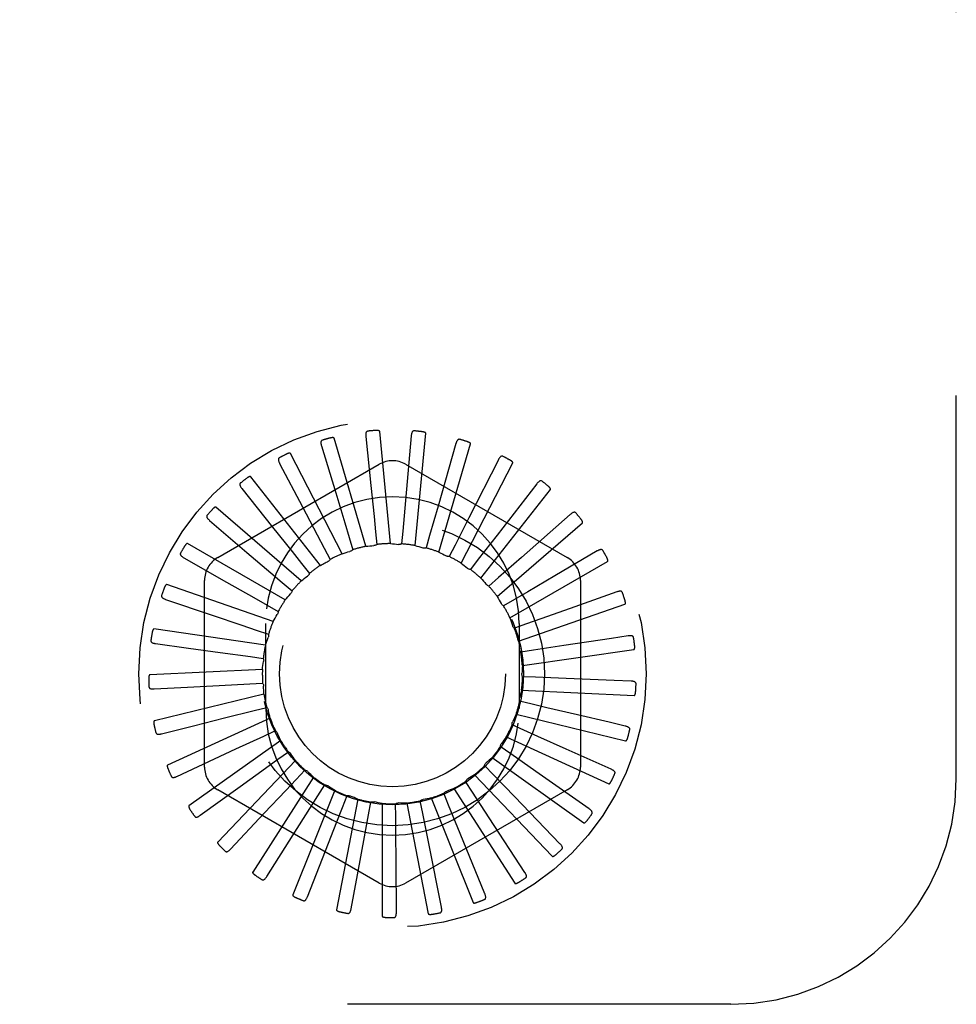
# Model space of a CAD drawing. Header units: inches. Extents: x 0 to 77.3, y 0 to 50.
# Tile 10 of 49: x 9 to 10, y 29 to 30. Entities that reach past the tile are written whole.
import ezdxf

# ---------------------------------------------------------------- set-up
doc = ezdxf.new("R2010")
doc.units = ezdxf.units.IN
doc.header["$LTSCALE"] = 4.25
doc.header["$MEASUREMENT"] = 0
doc.linetypes.add('HIDDEN', pattern=[0.2, 0.1, -0.1])
doc.layers.add('DEFAULT_2', color=8, linetype='HIDDEN')

msp = doc.modelspace()

# ---------------------------------------------------------------- linework, layer by layer
at = {"layer": 'DEFAULT_2', "color": 8, "linetype": 'HIDDEN'}
for p, q in [((10.019062, 29.205092), (10.019062, 30.955092)), ((9.364517, 29.462785), (9.329309, 29.582692)), ((9.364594, 29.584539), (9.370171, 29.530228)), ((9.391772, 29.465825), (9.379893, 29.590228)), ((9.41489, 29.585364), (9.408543, 29.513546)), ((9.419109, 29.463652), (9.430988, 29.588055)), ((9.315364, 29.57421), (9.331118, 29.521936)), ((9.464433, 29.576656), (9.444609, 29.507337)), ((9.445542, 29.456345), (9.480749, 29.576251)), ((9.33833, 29.454642), (9.281066, 29.565719)), ((9.511432, 29.558728), (9.478848, 29.494414)), ((9.200312, 29.450293), (9.379479, 29.553735)), ((9.268978, 29.554751), (9.29434, 29.506404)), ((9.408645, 29.553735), (9.587812, 29.450293)), ((9.470113, 29.444167), (9.527377, 29.555244)), ((9.314157, 29.44169), (9.236906, 29.539922)), ((9.227113, 29.526866), (9.261166, 29.484191)), ((9.491937, 29.427559), (9.569187, 29.525791)), ((9.554189, 29.532231), (9.510023, 29.475245)), ((9.292872, 29.424398), (9.198427, 29.506235)), ((9.408543, 29.513546), (9.405535, 29.479685)), ((9.444609, 29.507337), (9.435247, 29.474656)), ((9.478848, 29.494414), (9.46347, 29.464096)), ((9.591159, 29.49812), (9.537006, 29.450523)), ((9.191281, 29.491561), (9.232796, 29.456102)), ((9.510222, 29.407121), (9.604667, 29.488959)), ((9.345956, 29.472624), (9.350049, 29.458965)), ((9.375409, 29.478999), (9.376842, 29.464812)), ((9.405535, 29.479685), (9.404258, 29.465483)), ((9.435247, 29.474656), (9.431305, 29.460953)), ((9.510023, 29.475245), (9.489185, 29.448385)), ((9.275245, 29.40339), (9.167019, 29.465874)), ((9.318243, 29.460791), (9.324846, 29.448153)), ((9.46347, 29.464096), (9.457006, 29.451386)), ((9.162779, 29.450112), (9.210254, 29.423151)), ((9.537006, 29.450523), (9.511462, 29.428092)), ((9.621006, 29.457629), (9.573919, 29.429995)), ((9.293269, 29.443926), (9.302145, 29.432766)), ((9.322327, 29.445841), (9.322086, 29.445722)), ((9.489185, 29.448385), (9.480432, 29.437128)), ((9.52431, 29.383592), (9.632536, 29.446077)), ((9.511462, 29.428092), (9.500737, 29.418695)), ((9.261912, 29.379425), (9.143816, 29.420298)), ((9.185729, 29.21815), (9.185729, 29.425034)), ((9.271939, 29.42264), (9.282766, 29.413362)), ((9.602396, 29.425034), (9.602396, 29.21815)), ((9.642649, 29.412221), (9.591184, 29.393998)), ((9.142636, 29.404019), (9.194355, 29.38653)), ((9.255022, 29.397702), (9.26741, 29.390641)), ((9.529495, 29.403949), (9.517186, 29.396752)), ((9.533689, 29.357822), (9.651785, 29.398696)), ((9.253562, 29.283092), (9.253562, 29.377092)), ((9.542634, 29.37683), (9.529185, 29.372092)), ((9.534562, 29.377092), (9.534562, 29.283092)), ((9.253355, 29.35337), (9.129658, 29.371155)), ((9.243131, 29.370014), (9.256631, 29.365424)), ((9.655309, 29.363538), (9.636966, 29.360766)), ((9.13158, 29.354947), (9.167993, 29.349978)), ((9.58402, 29.352774), (9.550403, 29.347714)), ((9.636966, 29.360766), (9.58402, 29.352774)), ((9.167993, 29.349978), (9.203014, 29.34519)), ((9.203014, 29.34519), (9.236695, 29.340575)), ((9.236695, 29.340575), (9.25082, 29.338623)), ((9.550403, 29.347714), (9.5363, 29.345607)), ((9.538023, 29.330743), (9.66172, 29.348528)), ((9.249884, 29.326167), (9.125056, 29.320221)), ((9.552521, 29.317654), (9.538275, 29.318255)), ((9.166707, 29.306681), (9.202001, 29.308608)), ((9.202001, 29.308608), (9.235946, 29.31045)), ((9.235946, 29.31045), (9.250185, 29.311206)), ((9.586488, 29.316261), (9.552521, 29.317654)), ((9.63999, 29.314088), (9.586488, 29.316261)), ((9.658526, 29.313339), (9.63999, 29.314088)), ((9.130011, 29.304669), (9.166707, 29.306681)), ((9.251623, 29.298798), (9.130177, 29.269336)), ((9.537153, 29.303333), (9.66198, 29.297387)), ((9.548913, 29.287737), (9.535037, 29.291023)), ((9.207929, 29.272495), (9.240912, 29.280727)), ((9.240912, 29.280727), (9.254751, 29.284165)), ((9.531112, 29.276583), (9.652558, 29.24712)), ((9.634126, 29.267681), (9.599038, 29.275932)), ((9.137986, 29.255003), (9.173637, 29.263923)), ((9.258511, 29.272254), (9.144835, 29.22034)), ((9.173637, 29.263923), (9.207929, 29.272495)), ((9.539707, 29.259043), (9.526704, 29.264895)), ((9.652185, 29.263438), (9.634126, 29.267681)), ((9.220584, 29.238156), (9.251414, 29.252482)), ((9.251414, 29.252482), (9.264352, 29.258477)), ((9.270298, 29.247492), (9.168501, 29.175003)), ((9.520117, 29.251459), (9.633792, 29.199545)), ((9.155215, 29.207744), (9.220584, 29.238156)), ((9.267071, 29.226734), (9.27864, 29.235069)), ((9.525238, 29.23261), (9.513577, 29.240817)), ((9.553059, 29.213074), (9.525238, 29.23261)), ((9.636515, 29.215639), (9.586692, 29.237965)), ((9.286558, 29.225409), (9.20032, 29.134964)), ((9.506027, 29.209393), (9.496131, 29.219659)), ((9.504566, 29.228871), (9.606363, 29.156382)), ((9.287317, 29.204415), (9.297101, 29.214789)), ((9.485022, 29.209633), (9.57126, 29.119189)), ((9.529648, 29.184945), (9.506027, 29.209393)), ((9.612081, 29.171669), (9.553059, 29.213074)), ((9.306704, 29.206801), (9.23914, 29.101671)), ((9.311422, 29.186331), (9.319066, 29.198369)), ((9.48277, 29.190231), (9.474995, 29.202184)), ((9.181078, 29.164599), (9.225324, 29.196583)), ((9.379479, 29.089449), (9.200312, 29.192891)), ((9.330007, 29.192343), (9.28356, 29.076326)), ((9.587812, 29.192891), (9.408645, 29.089449)), ((9.456307, 29.175817), (9.450934, 29.189025)), ((9.462189, 29.194442), (9.529753, 29.089312)), ((9.501337, 29.161754), (9.48277, 29.190231)), ((9.355625, 29.182556), (9.331974, 29.059846)), ((9.338514, 29.173136), (9.343741, 29.186403)), ((9.367613, 29.165306), (9.370235, 29.179322)), ((9.382632, 29.177795), (9.382632, 29.052826)), ((9.397669, 29.163125), (9.39759, 29.177384)), ((9.410053, 29.17823), (9.433703, 29.05552)), ((9.427594, 29.166671), (9.424818, 29.180658)), ((9.436895, 29.183847), (9.483341, 29.06783)), ((9.469149, 29.144341), (9.456307, 29.175817)), ((9.579768, 29.133118), (9.529648, 29.184945)), ((9.214638, 29.127128), (9.252031, 29.166909)), ((9.434247, 29.133334), (9.427594, 29.166671)), ((9.540743, 29.101379), (9.501337, 29.161754)), ((9.496417, 29.077599), (9.469149, 29.144341)), ((9.254683, 29.096686), (9.283872, 29.142824)), ((9.448391, 29.062637), (9.434247, 29.133334)), ((9.299765, 29.074373), (9.319695, 29.125201)), ((9.348256, 29.060995), (9.358206, 29.114676)), ((9.398402, 29.057035), (9.398013, 29.11163)), ((9.769062, 28.955092), (6.019062, 28.955092))]:
    msp.add_line(p, q, dxfattribs=at)
for points in [[(9.379893, 29.590228), (9.379844, 29.590393), (9.37976, 29.590539), (9.379634, 29.590663), (9.379479, 29.590769), (9.379304, 29.590859), (9.379111, 29.590937), (9.378906, 29.591002), (9.378689, 29.591058), (9.37846, 29.591106), (9.378221, 29.591146), (9.377971, 29.59118), (9.377712, 29.591206), (9.377445, 29.591227), (9.377169, 29.591243), (9.376883, 29.591252), (9.376586, 29.591256), (9.376272, 29.591255), (9.375955, 29.591247), (9.375644, 29.591234), (9.375337, 29.591214)], [(9.418118, 29.590789), (9.417655, 29.590785), (9.417231, 29.590699), (9.416846, 29.590526), (9.416503, 29.59028), (9.416207, 29.589976), (9.41595, 29.589616), (9.415729, 29.589203), (9.41554, 29.588746), (9.41538, 29.58825), (9.415244, 29.587721), (9.41513, 29.587166), (9.415034, 29.586586), (9.414954, 29.585986), (9.41489, 29.585364)], [(9.316343, 29.580446), (9.315916, 29.580271), (9.315555, 29.580033), (9.315262, 29.579729), (9.315034, 29.579374), (9.314872, 29.578982), (9.314768, 29.578552), (9.314716, 29.578087), (9.314711, 29.577592), (9.314746, 29.577072), (9.314817, 29.576531), (9.314917, 29.575973), (9.315043, 29.575399), (9.315192, 29.574812), (9.315364, 29.57421)], [(9.329309, 29.582692), (9.32923, 29.582846), (9.329118, 29.582973), (9.328971, 29.583071), (9.328799, 29.583145), (9.328609, 29.583201), (9.328405, 29.58324), (9.328191, 29.583266), (9.327967, 29.583279), (9.327732, 29.583283), (9.327489, 29.583277), (9.327237, 29.583262), (9.326977, 29.583239), (9.32671, 29.583209), (9.326435, 29.583172), (9.326152, 29.583127), (9.325858, 29.583074), (9.325549, 29.583012), (9.325239, 29.582945), (9.324943, 29.582874), (9.324656, 29.5828)], [(9.366735, 29.590477), (9.366283, 29.590385), (9.365884, 29.590221), (9.365539, 29.589978), (9.365247, 29.589672), (9.365014, 29.589317), (9.364831, 29.588915), (9.364692, 29.588468), (9.364593, 29.587983), (9.364529, 29.587466), (9.364496, 29.586921), (9.364489, 29.586354), (9.364505, 29.585766), (9.364539, 29.585162), (9.364594, 29.584539)], [(9.430988, 29.588055), (9.430972, 29.588227), (9.430916, 29.588386), (9.430816, 29.588532), (9.430683, 29.588666), (9.430528, 29.588788), (9.430353, 29.5889), (9.430164, 29.589003), (9.42996, 29.589099), (9.429744, 29.58919), (9.429516, 29.589274), (9.429277, 29.589355), (9.429027, 29.58943), (9.428768, 29.589501), (9.428499, 29.589568), (9.428219, 29.589632), (9.427927, 29.589692), (9.427622, 29.58975), (9.427304, 29.589803), (9.426971, 29.589851), (9.426623, 29.589896)], [(9.468628, 29.581372), (9.468173, 29.581455), (9.467741, 29.581451), (9.46733, 29.581354), (9.466947, 29.581178), (9.466598, 29.580935), (9.466279, 29.58063), (9.465983, 29.580267), (9.465711, 29.579853), (9.46546, 29.579397), (9.465227, 29.578903), (9.465009, 29.57838), (9.464806, 29.577829), (9.464613, 29.577254), (9.464433, 29.576656)], [(9.480749, 29.576251), (9.480766, 29.576424), (9.480741, 29.576591), (9.48067, 29.576753), (9.480565, 29.576909), (9.480436, 29.577058), (9.480285, 29.577201), (9.480119, 29.577339), (9.479938, 29.577471), (9.479743, 29.577601), (9.479535, 29.577727), (9.479315, 29.577851), (9.479084, 29.577973), (9.478843, 29.578092), (9.478591, 29.578209), (9.478328, 29.578324), (9.478053, 29.578439), (9.47776, 29.578554), (9.477462, 29.578665), (9.477175, 29.578766), (9.476893, 29.578858)], [(9.268759, 29.56106), (9.268373, 29.560807), (9.268063, 29.560505), (9.267833, 29.560151), (9.267676, 29.559759), (9.267592, 29.559343), (9.267571, 29.558901), (9.267608, 29.558434), (9.267697, 29.557947), (9.26783, 29.557443), (9.268002, 29.556925), (9.268206, 29.556396), (9.268439, 29.555857), (9.268695, 29.555309), (9.268978, 29.554751)], [(9.281066, 29.565719), (9.280959, 29.565855), (9.280826, 29.565958), (9.280662, 29.566027), (9.280479, 29.566067), (9.280282, 29.566086), (9.280074, 29.566086), (9.279859, 29.566071), (9.279636, 29.566042), (9.279406, 29.566001), (9.279168, 29.565949), (9.278923, 29.565887), (9.278672, 29.565815), (9.278416, 29.565735), (9.278153, 29.565646), (9.277883, 29.565548), (9.277605, 29.565441), (9.277318, 29.565324), (9.277021, 29.565197), (9.276714, 29.565058), (9.276397, 29.564907)], [(9.516444, 29.562566), (9.516013, 29.562734), (9.515589, 29.562811), (9.515167, 29.562793), (9.514756, 29.562694), (9.514369, 29.562521), (9.513997, 29.562282), (9.513638, 29.561981), (9.513293, 29.561627), (9.51296, 29.561226), (9.512637, 29.560785), (9.512325, 29.560313), (9.51202, 29.55981), (9.511722, 29.559282), (9.511432, 29.558728)], [(9.527377, 29.555244), (9.527426, 29.55541), (9.527433, 29.555578), (9.527394, 29.555751), (9.527321, 29.555924), (9.527222, 29.556095), (9.527101, 29.556264), (9.526964, 29.556431), (9.526811, 29.556595), (9.526644, 29.556759), (9.526464, 29.556923), (9.526271, 29.557086), (9.526068, 29.557249), (9.525854, 29.557411), (9.525629, 29.557574), (9.525393, 29.557737), (9.525144, 29.557902), (9.524882, 29.558068), (9.524606, 29.558236), (9.524315, 29.558405), (9.524007, 29.558576)], [(9.236906, 29.539922), (9.236776, 29.540036), (9.236625, 29.540112), (9.236452, 29.540148), (9.236264, 29.540154), (9.236067, 29.540135), (9.235863, 29.540095), (9.235655, 29.54004), (9.235442, 29.539969), (9.235223, 29.539885), (9.234999, 29.539789), (9.234771, 29.539682), (9.234538, 29.539564), (9.234302, 29.539437), (9.23406, 29.5393), (9.233814, 29.539153), (9.233561, 29.538995), (9.233297, 29.538823), (9.233034, 29.538645), (9.232785, 29.538469), (9.232546, 29.538293)], [(9.225704, 29.533019), (9.225372, 29.532697), (9.225126, 29.532342), (9.224966, 29.531951), (9.224887, 29.531537), (9.224883, 29.531112), (9.224946, 29.530675), (9.22507, 29.530224), (9.225249, 29.529762), (9.225475, 29.529293), (9.225742, 29.528816), (9.226042, 29.528336), (9.226373, 29.52785), (9.226729, 29.52736), (9.227113, 29.526866)], [(9.370171, 29.530228), (9.3737, 29.495741), (9.375409, 29.478999)], [(9.559837, 29.53505), (9.559446, 29.535297), (9.559043, 29.535453), (9.558626, 29.535515), (9.558204, 29.535495), (9.557791, 29.535399), (9.55738, 29.535234), (9.556971, 29.535007), (9.556565, 29.534724), (9.556162, 29.534394), (9.555762, 29.534022), (9.555366, 29.533617), (9.554972, 29.533181), (9.554579, 29.53272), (9.554189, 29.532231)], [(9.569187, 29.525791), (9.569267, 29.525945), (9.569305, 29.526109), (9.5693, 29.526286), (9.56926, 29.52647), (9.569196, 29.526657), (9.569109, 29.526846), (9.569006, 29.527035), (9.568887, 29.527225), (9.568754, 29.527418), (9.568608, 29.527613), (9.56845, 29.52781), (9.568281, 29.528008), (9.568101, 29.528208), (9.567911, 29.52841), (9.56771, 29.528615), (9.567497, 29.528824), (9.567267, 29.52904), (9.567032, 29.529254), (9.566804, 29.529453), (9.566577, 29.529643)], [(9.331118, 29.521936), (9.34111, 29.48874), (9.345956, 29.472624)], [(9.198427, 29.506235), (9.198277, 29.506322), (9.198115, 29.506368), (9.197938, 29.506371), (9.197753, 29.506341), (9.197563, 29.506285), (9.19737, 29.506207), (9.197176, 29.506113), (9.19698, 29.506003), (9.196781, 29.50588), (9.19658, 29.505743), (9.196376, 29.505595), (9.19617, 29.505435), (9.195961, 29.505265), (9.19575, 29.505085), (9.195536, 29.504894), (9.195318, 29.504691), (9.195094, 29.504476), (9.194866, 29.504247), (9.194633, 29.504003), (9.194394, 29.503745)], [(9.29434, 29.506404), (9.310434, 29.475698), (9.318243, 29.460791)], [(9.188734, 29.497336), (9.18847, 29.496958), (9.188294, 29.496564), (9.188212, 29.49615), (9.188212, 29.495728), (9.188288, 29.49531), (9.188432, 29.494892), (9.18864, 29.494472), (9.188903, 29.494053), (9.189214, 29.493635), (9.189566, 29.493218), (9.189952, 29.492802), (9.190369, 29.492387), (9.190811, 29.491974), (9.191281, 29.491561)], [(9.597238, 29.49982), (9.596901, 29.500136), (9.596535, 29.500365), (9.596137, 29.500506), (9.595719, 29.500565), (9.595295, 29.50055), (9.594861, 29.500465), (9.594416, 29.50032), (9.593964, 29.500119), (9.593506, 29.499871), (9.593043, 29.499582), (9.592577, 29.499259), (9.592107, 29.498905), (9.591635, 29.498526), (9.591159, 29.49812)], [(9.604667, 29.488959), (9.604774, 29.489094), (9.604844, 29.489248), (9.604871, 29.489423), (9.604868, 29.489611), (9.60484, 29.489807), (9.60479, 29.490009), (9.604725, 29.490214), (9.604644, 29.490424), (9.60455, 29.490638), (9.604443, 29.490857), (9.604325, 29.49108), (9.604197, 29.491307), (9.604058, 29.491537), (9.60391, 29.491772), (9.603751, 29.492011), (9.603582, 29.492256), (9.603401, 29.492507), (9.603207, 29.492766), (9.602997, 29.493033), (9.602773, 29.493309)], [(9.261166, 29.484191), (9.282781, 29.457087), (9.293269, 29.443926)], [(9.167019, 29.465874), (9.166855, 29.465931), (9.166687, 29.465946), (9.166513, 29.465915), (9.166336, 29.46585), (9.166161, 29.46576), (9.165986, 29.465647), (9.165813, 29.465518), (9.165642, 29.465373), (9.16547, 29.465214), (9.165298, 29.465041), (9.165126, 29.464857), (9.164953, 29.464661), (9.164781, 29.464455), (9.164608, 29.464238), (9.164434, 29.46401), (9.164258, 29.46377), (9.164079, 29.463516), (9.163898, 29.463248), (9.163715, 29.462964), (9.163528, 29.462663)], [(9.364517, 29.462785), (9.366731, 29.463035), (9.368945, 29.463251), (9.37116, 29.463433), (9.373376, 29.463581)], [(9.376842, 29.464812), (9.376321, 29.464473), (9.375773, 29.464186), (9.375192, 29.46395), (9.374592, 29.463768), (9.373989, 29.463646), (9.373376, 29.463581)], [(9.391772, 29.465825), (9.393993, 29.465651), (9.396208, 29.465444), (9.398418, 29.465204), (9.400621, 29.46493)], [(9.404258, 29.465483), (9.403682, 29.465248), (9.40309, 29.46507), (9.402474, 29.464948), (9.401851, 29.464883), (9.401236, 29.464877), (9.400621, 29.46493)], [(9.419109, 29.463652), (9.421257, 29.463061), (9.423394, 29.462438), (9.425518, 29.461784), (9.427629, 29.461099)], [(9.431305, 29.460953), (9.430696, 29.460831), (9.43008, 29.460769), (9.429453, 29.460765), (9.428829, 29.46082), (9.428223, 29.460931), (9.427629, 29.461098)], [(9.159184, 29.455301), (9.158996, 29.454879), (9.158899, 29.454459), (9.158897, 29.454036), (9.158977, 29.453622), (9.15913, 29.453226), (9.159352, 29.452844), (9.159635, 29.452471), (9.159973, 29.452109), (9.160357, 29.451757), (9.160782, 29.451414), (9.161239, 29.451079), (9.161727, 29.450751), (9.16224, 29.450429), (9.162779, 29.450112)], [(9.232796, 29.456102), (9.259149, 29.433578), (9.271939, 29.42264)], [(9.33833, 29.454642), (9.340456, 29.455306), (9.34259, 29.455937), (9.344731, 29.456535), (9.346878, 29.4571)], [(9.350049, 29.458965), (9.349602, 29.458533), (9.349118, 29.458148), (9.348592, 29.457806), (9.348037, 29.457514), (9.347468, 29.45728), (9.346878, 29.4571)], [(9.445542, 29.456345), (9.447539, 29.455358), (9.449519, 29.454342), (9.451481, 29.453298), (9.453425, 29.452225)], [(9.457006, 29.451386), (9.456385, 29.451382), (9.455769, 29.451437), (9.455152, 29.451553), (9.454549, 29.451724), (9.453975, 29.451948), (9.453425, 29.452225)], [(9.627297, 29.458147), (9.627025, 29.458522), (9.626709, 29.458816), (9.626345, 29.45903), (9.625946, 29.459167), (9.625526, 29.459232), (9.625084, 29.459231), (9.62462, 29.459172), (9.624137, 29.459061), (9.62364, 29.458904), (9.623131, 29.458708), (9.622613, 29.458479), (9.622085, 29.45822), (9.621549, 29.457938), (9.621006, 29.457629)], [(9.632536, 29.446077), (9.632667, 29.44619), (9.632764, 29.446328), (9.632824, 29.446494), (9.632856, 29.44668), (9.632865, 29.446877), (9.632855, 29.447085), (9.63283, 29.447298), (9.63279, 29.44752), (9.632738, 29.447748), (9.632675, 29.447983), (9.632601, 29.448225), (9.632518, 29.448472), (9.632426, 29.448724), (9.632324, 29.448982), (9.632214, 29.449247), (9.632094, 29.44952), (9.631963, 29.449801), (9.631822, 29.450092), (9.631668, 29.450392), (9.631502, 29.450701)], [(9.314157, 29.44169), (9.315461, 29.442396), (9.316773, 29.443088), (9.318091, 29.443766), (9.319416, 29.444432), (9.320747, 29.445083), (9.322086, 29.445722)], [(9.324846, 29.448153), (9.324518, 29.447682), (9.324151, 29.447244), (9.323742, 29.446835), (9.323299, 29.446462), (9.322828, 29.446132), (9.322327, 29.445841)], [(9.470113, 29.444167), (9.471888, 29.44282), (9.47364, 29.441448), (9.475368, 29.440051), (9.477074, 29.43863)], [(9.480432, 29.437128), (9.479821, 29.437242), (9.479227, 29.437413), (9.478643, 29.437643), (9.478084, 29.437925), (9.477563, 29.438253), (9.477074, 29.43863)], [(9.292872, 29.424398), (9.294599, 29.425804), (9.296345, 29.427183), (9.29811, 29.428534), (9.299895, 29.429857)], [(9.302145, 29.432766), (9.301891, 29.4322), (9.301585, 29.431662), (9.301224, 29.431149), (9.300817, 29.430672), (9.300376, 29.430243), (9.299895, 29.429857)], [(9.491937, 29.427559), (9.493424, 29.4259), (9.494884, 29.424222), (9.496318, 29.422523), (9.497724, 29.420805)], [(9.573919, 29.429995), (9.544014, 29.412458), (9.529495, 29.403949)], [(9.143816, 29.420298), (9.143645, 29.420323), (9.143477, 29.420306), (9.143312, 29.420243), (9.143151, 29.420146), (9.142995, 29.420024), (9.142845, 29.41988), (9.1427, 29.419721), (9.142559, 29.419546), (9.14242, 29.419357), (9.142284, 29.419155), (9.14215, 29.418942), (9.142018, 29.418717), (9.141887, 29.418482), (9.141759, 29.418236), (9.141631, 29.417979), (9.141503, 29.417709), (9.141374, 29.417422), (9.141249, 29.41713), (9.141135, 29.416848), (9.141029, 29.416571)], [(9.210254, 29.423151), (9.240394, 29.406022), (9.255022, 29.397702)], [(9.500737, 29.418695), (9.500159, 29.418922), (9.499607, 29.419202), (9.499077, 29.419539), (9.498582, 29.419922), (9.498132, 29.420342), (9.497724, 29.420804)], [(9.138124, 29.408435), (9.13802, 29.407984), (9.138004, 29.407553), (9.138081, 29.407137), (9.138238, 29.406746), (9.138464, 29.406386), (9.138754, 29.406052), (9.139103, 29.40574), (9.139503, 29.405449), (9.139947, 29.405176), (9.140429, 29.40492), (9.140941, 29.404677), (9.141482, 29.404448), (9.142047, 29.404228), (9.142636, 29.404019)], [(9.275245, 29.40339), (9.276675, 29.405098), (9.278129, 29.406783), (9.279606, 29.408443), (9.281107, 29.410079)], [(9.282766, 29.413362), (9.282624, 29.412757), (9.282425, 29.412171), (9.282167, 29.411599), (9.281859, 29.411054), (9.281506, 29.410549), (9.281107, 29.410079)], [(9.510222, 29.407121), (9.511369, 29.405211), (9.512485, 29.403286), (9.513571, 29.401347), (9.514626, 29.399394)], [(9.648925, 29.41154), (9.648729, 29.411959), (9.648475, 29.412308), (9.648157, 29.412586), (9.647792, 29.412797), (9.647392, 29.41294), (9.646958, 29.413023), (9.646491, 29.413053), (9.645996, 29.413035), (9.645479, 29.412975), (9.644941, 29.412878), (9.644389, 29.412752), (9.643821, 29.412598), (9.643242, 29.412422), (9.642649, 29.412221)], [(9.517186, 29.396752), (9.516661, 29.397084), (9.516173, 29.397464), (9.515716, 29.397894), (9.515302, 29.398364), (9.51494, 29.398863), (9.514626, 29.399394)], [(9.651785, 29.398696), (9.651935, 29.398782), (9.652056, 29.398899), (9.652147, 29.399051), (9.652214, 29.399227), (9.65226, 29.399419), (9.65229, 29.399625), (9.652305, 29.39984), (9.652308, 29.400064), (9.6523, 29.400299), (9.652283, 29.400541), (9.652256, 29.400792), (9.652221, 29.401051), (9.652178, 29.401316), (9.652127, 29.401589), (9.652069, 29.40187), (9.652003, 29.402161), (9.651926, 29.402467), (9.651844, 29.402773), (9.651759, 29.403066), (9.651671, 29.40335)], [(9.194355, 29.38653), (9.227192, 29.375414), (9.243131, 29.370014)], [(9.261912, 29.379425), (9.262993, 29.381373), (9.264101, 29.383303), (9.265238, 29.385212), (9.266402, 29.387103)], [(9.26741, 29.390641), (9.267384, 29.39002), (9.2673, 29.389407), (9.267156, 29.388796), (9.266956, 29.388203), (9.266705, 29.38764), (9.266402, 29.387103)], [(9.52431, 29.383592), (9.525074, 29.3815), (9.525806, 29.379398), (9.526505, 29.377289), (9.527172, 29.375171)], [(9.591184, 29.393998), (9.558501, 29.382437), (9.542634, 29.37683)], [(9.529185, 29.372092), (9.528733, 29.372518), (9.528325, 29.372983), (9.527958, 29.373492), (9.52764, 29.374032), (9.527379, 29.37459), (9.527172, 29.375171)], [(9.129658, 29.371155), (9.129485, 29.371147), (9.129324, 29.371099), (9.129173, 29.371005), (9.129034, 29.370879), (9.128904, 29.37073), (9.128784, 29.370561), (9.128672, 29.370377), (9.128566, 29.370178), (9.128466, 29.369967), (9.12837, 29.369743), (9.128279, 29.369508), (9.128191, 29.369262), (9.128108, 29.369006), (9.128028, 29.368741), (9.127951, 29.368464), (9.127877, 29.368175), (9.127805, 29.367874), (9.127737, 29.367558), (9.127673, 29.367227), (9.127612, 29.366882)], [(9.253355, 29.35337), (9.254048, 29.355488), (9.254771, 29.357592), (9.255526, 29.359683), (9.256311, 29.361759)], [(9.256631, 29.365424), (9.256724, 29.364809), (9.256757, 29.364192), (9.25673, 29.363565), (9.256647, 29.362944), (9.256507, 29.362344), (9.256311, 29.361759)], [(9.661342, 29.361682), (9.661229, 29.36213), (9.661045, 29.36252), (9.660786, 29.362854), (9.660467, 29.36313), (9.660102, 29.363346), (9.659691, 29.36351), (9.659238, 29.363628), (9.658749, 29.363704), (9.658229, 29.363742), (9.657684, 29.363749), (9.657117, 29.36373), (9.656531, 29.363686), (9.655928, 29.363623), (9.655309, 29.363538)], [(9.126315, 29.358428), (9.126297, 29.357967), (9.126363, 29.35754), (9.126517, 29.357147), (9.126746, 29.356792), (9.127035, 29.356482), (9.127383, 29.356209), (9.127785, 29.355968), (9.128233, 29.355758), (9.12872, 29.355574), (9.129242, 29.355413), (9.129791, 29.355273), (9.130366, 29.355149), (9.130962, 29.35504), (9.13158, 29.354947)], [(9.533689, 29.357822), (9.534044, 29.355623), (9.534365, 29.353421), (9.534652, 29.351217), (9.534906, 29.349011)], [(9.66172, 29.348528), (9.661883, 29.348584), (9.662025, 29.348677), (9.662142, 29.348808), (9.662241, 29.348969), (9.662323, 29.349148), (9.662391, 29.349345), (9.662447, 29.349553), (9.662492, 29.349773), (9.662529, 29.350004), (9.662557, 29.350246), (9.662579, 29.350498), (9.662593, 29.350758), (9.662601, 29.351026), (9.662603, 29.351304), (9.662599, 29.351591), (9.662589, 29.351889), (9.662573, 29.352199), (9.662549, 29.352521), (9.662518, 29.352857), (9.662479, 29.353206)], [(9.5363, 29.345607), (9.535937, 29.346111), (9.535624, 29.346645), (9.53536, 29.347214), (9.53515, 29.347805), (9.535, 29.348402), (9.534906, 29.349011)], [(9.249884, 29.326167), (9.250163, 29.328378), (9.250475, 29.330581), (9.25082, 29.332776), (9.251199, 29.334964)], [(9.25082, 29.338623), (9.251027, 29.338037), (9.251176, 29.337437), (9.251269, 29.336816), (9.251304, 29.336191), (9.251281, 29.335575), (9.251199, 29.334964)], [(9.538023, 29.330743), (9.537955, 29.328516), (9.537853, 29.326293), (9.537718, 29.324075), (9.53755, 29.321861)], [(9.125056, 29.320221), (9.124888, 29.32018), (9.124739, 29.320102), (9.124609, 29.319982), (9.124495, 29.319832), (9.124397, 29.319661), (9.12431, 29.319471), (9.124235, 29.31927), (9.124169, 29.319055), (9.12411, 29.318828), (9.124059, 29.31859), (9.124014, 29.318342), (9.123975, 29.318084), (9.123941, 29.317817), (9.123913, 29.317541), (9.123889, 29.317255), (9.123871, 29.316958), (9.123858, 29.316642), (9.123851, 29.316325), (9.12385, 29.316021), (9.123854, 29.315725)], [(9.538275, 29.318255), (9.538013, 29.318818), (9.537807, 29.319402), (9.537656, 29.320011), (9.537562, 29.32063), (9.537526, 29.321245), (9.53755, 29.321861)], [(9.124182, 29.307091), (9.124252, 29.306634), (9.124397, 29.306228), (9.124624, 29.305871), (9.124915, 29.305566), (9.125258, 29.305316), (9.125652, 29.305114), (9.126091, 29.304954), (9.126571, 29.304832), (9.127084, 29.304743), (9.127627, 29.304685), (9.128193, 29.30465), (9.128781, 29.304638), (9.129386, 29.304644), (9.130011, 29.304669)], [(9.250185, 29.311206), (9.250499, 29.31067), (9.25076, 29.310109), (9.250968, 29.309517), (9.251121, 29.30891), (9.251214, 29.308301), (9.25125, 29.307685)], [(9.251623, 29.298798), (9.251479, 29.301022), (9.251369, 29.303244), (9.251293, 29.305465), (9.25125, 29.307685)], [(9.664099, 29.310373), (9.664073, 29.310835), (9.663966, 29.311254), (9.663775, 29.31163), (9.663514, 29.311962), (9.663196, 29.312243), (9.662824, 29.312482), (9.662401, 29.312683), (9.661935, 29.31285), (9.661433, 29.312987), (9.660898, 29.313097), (9.660338, 29.313185), (9.659754, 29.313253), (9.659151, 29.313305), (9.658526, 29.313339)], [(9.537153, 29.303333), (9.536665, 29.301159), (9.536144, 29.298996), (9.535592, 29.296843), (9.535008, 29.294701)], [(9.66198, 29.297387), (9.662152, 29.297411), (9.662308, 29.297475), (9.662449, 29.297582), (9.662576, 29.297721), (9.66269, 29.297882), (9.662794, 29.298062), (9.662888, 29.298256), (9.662974, 29.298463), (9.663054, 29.298683), (9.663128, 29.298915), (9.663197, 29.299158), (9.66326, 29.299411), (9.663319, 29.299673), (9.663373, 29.299945), (9.663424, 29.300228), (9.66347, 29.300522), (9.663513, 29.300829), (9.663551, 29.30115), (9.663584, 29.301488), (9.663612, 29.301843)], [(9.535037, 29.291023), (9.534887, 29.291625), (9.534795, 29.292237), (9.534762, 29.292864), (9.534786, 29.29349), (9.534868, 29.2941), (9.535008, 29.294701)], [(9.599038, 29.275932), (9.565292, 29.283876), (9.548913, 29.287737)], [(9.254751, 29.284165), (9.255161, 29.283698), (9.255523, 29.283196), (9.255839, 29.282655), (9.256104, 29.282087), (9.256311, 29.281507), (9.256462, 29.280909)], [(9.258511, 29.272254), (9.257949, 29.27441), (9.25742, 29.276571), (9.256925, 29.278737), (9.256462, 29.280909)], [(9.531112, 29.276583), (9.530221, 29.274541), (9.5293, 29.272515), (9.528351, 29.270506), (9.527371, 29.268513)], [(9.130177, 29.269336), (9.13002, 29.269264), (9.129888, 29.269159), (9.129783, 29.269017), (9.1297, 29.268848), (9.129635, 29.268661), (9.129587, 29.268459), (9.129551, 29.268246), (9.129527, 29.268023), (9.129512, 29.267789), (9.129506, 29.267546), (9.129509, 29.267294), (9.129519, 29.267033), (9.129537, 29.266765), (9.129561, 29.266488), (9.129593, 29.266203), (9.129631, 29.265907), (9.129677, 29.265601), (9.129731, 29.265282), (9.129794, 29.26495), (9.129866, 29.264605)], [(9.526704, 29.264895), (9.526671, 29.265516), (9.526696, 29.266134), (9.526782, 29.266755), (9.526925, 29.267366), (9.527121, 29.267949), (9.527371, 29.268513)], [(9.657096, 29.259472), (9.657157, 29.25993), (9.657132, 29.260361), (9.657016, 29.260767), (9.656822, 29.261142), (9.656563, 29.261478), (9.656243, 29.261783), (9.655866, 29.262061), (9.65544, 29.262313), (9.654972, 29.262542), (9.654468, 29.262751), (9.653935, 29.262944), (9.653374, 29.263121), (9.652792, 29.263286), (9.652185, 29.263438)], [(9.131803, 29.256278), (9.131958, 29.255843), (9.132178, 29.255471), (9.132468, 29.255164), (9.132812, 29.254919), (9.133196, 29.254739), (9.133621, 29.254615), (9.134083, 29.254541), (9.134577, 29.254511), (9.135098, 29.254522), (9.135642, 29.254567), (9.136204, 29.25464), (9.136783, 29.25474), (9.137377, 29.25486), (9.137986, 29.255003)], [(9.264352, 29.258477), (9.264842, 29.258096), (9.265293, 29.257671), (9.265706, 29.257199), (9.266074, 29.256692), (9.266387, 29.256162), (9.266648, 29.255603)], [(9.270298, 29.247492), (9.269338, 29.249503), (9.26841, 29.251525), (9.267513, 29.253558), (9.266648, 29.255603)], [(9.586692, 29.237965), (9.55506, 29.252152), (9.539707, 29.259043)], [(9.513577, 29.240817), (9.513662, 29.241433), (9.513804, 29.242035), (9.514006, 29.242629), (9.514261, 29.243201), (9.514564, 29.243737), (9.514917, 29.244243)], [(9.520117, 29.251459), (9.518856, 29.249623), (9.517569, 29.247808), (9.516256, 29.246014), (9.514917, 29.244243)], [(9.652558, 29.24712), (9.65273, 29.247112), (9.652896, 29.247145), (9.653055, 29.247223), (9.653206, 29.247336), (9.653349, 29.247472), (9.653485, 29.247629), (9.653614, 29.247802), (9.653738, 29.247989), (9.653858, 29.24819), (9.653974, 29.248404), (9.654088, 29.248629), (9.654198, 29.248866), (9.654305, 29.249112), (9.65441, 29.249369), (9.654513, 29.249637), (9.654614, 29.249917), (9.654715, 29.250216), (9.654812, 29.250519), (9.654899, 29.250809), (9.654977, 29.251093)], [(9.27864, 29.235069), (9.279194, 29.234788), (9.279717, 29.234457), (9.280212, 29.234072), (9.280669, 29.233643), (9.281077, 29.233182), (9.281439, 29.232683)], [(9.286558, 29.225409), (9.285235, 29.227201), (9.283941, 29.229011), (9.282676, 29.230838), (9.281439, 29.232683)], [(9.144835, 29.22034), (9.144694, 29.22024), (9.144585, 29.220111), (9.144509, 29.219952), (9.144459, 29.21977), (9.144431, 29.219574), (9.144422, 29.219367), (9.144427, 29.219151), (9.144445, 29.218927), (9.144475, 29.218695), (9.144516, 29.218455), (9.144566, 29.218208), (9.144625, 29.217954), (9.144693, 29.217694), (9.14477, 29.217427), (9.144854, 29.217153), (9.144948, 29.21687), (9.145051, 29.216578), (9.145164, 29.216275), (9.145289, 29.21596), (9.145426, 29.215635)], [(9.225324, 29.196583), (9.253426, 29.216884), (9.267071, 29.226734)], [(9.496131, 29.219659), (9.49633, 29.220247), (9.496584, 29.220811), (9.496894, 29.221356), (9.497254, 29.22187), (9.497652, 29.222339), (9.498094, 29.222769)], [(9.504566, 29.228871), (9.50298, 29.227306), (9.501373, 29.225767), (9.499744, 29.224255), (9.498095, 29.222769)], [(9.297101, 29.214789), (9.297702, 29.214616), (9.298278, 29.21439), (9.29883, 29.214109), (9.299354, 29.213779), (9.299843, 29.213402), (9.300301, 29.212975)], [(9.306704, 29.206801), (9.305065, 29.208311), (9.303452, 29.209843), (9.301864, 29.211398), (9.300301, 29.212975)], [(9.485022, 29.209633), (9.48317, 29.208398), (9.481302, 29.207192), (9.479415, 29.206015), (9.477512, 29.204867)], [(9.640586, 29.210815), (9.640733, 29.211253), (9.64079, 29.211681), (9.640752, 29.212102), (9.640633, 29.212507), (9.640443, 29.212886), (9.640186, 29.213246), (9.639868, 29.21359), (9.639498, 29.213918), (9.639082, 29.214232), (9.638626, 29.214533), (9.638139, 29.214822), (9.637623, 29.215103), (9.637082, 29.215375), (9.636515, 29.215639)], [(9.148904, 29.207825), (9.149138, 29.207427), (9.149424, 29.207104), (9.149767, 29.206857), (9.150151, 29.206682), (9.150562, 29.206578), (9.151003, 29.206536), (9.151471, 29.206551), (9.151961, 29.206616), (9.152471, 29.206725), (9.152996, 29.206872), (9.153534, 29.20705), (9.154085, 29.207257), (9.154645, 29.207488), (9.155215, 29.207744)], [(9.252031, 29.166909), (9.275784, 29.192161), (9.287317, 29.204415)], [(9.319066, 29.198369), (9.319684, 29.198314), (9.320292, 29.198201), (9.320895, 29.198027), (9.321479, 29.197799), (9.322029, 29.197522), (9.322551, 29.197194)], [(9.474995, 29.202184), (9.475302, 29.202724), (9.475658, 29.20323), (9.476066, 29.203707), (9.476516, 29.204143), (9.476997, 29.204528), (9.477512, 29.204866)], [(9.633792, 29.199545), (9.633961, 29.199504), (9.634129, 29.199506), (9.6343, 29.199553), (9.634469, 29.199634), (9.634636, 29.199741), (9.634799, 29.19987), (9.634958, 29.200015), (9.635115, 29.200175), (9.635271, 29.20035), (9.635426, 29.200538), (9.63558, 29.200738), (9.635733, 29.200949), (9.635885, 29.201171), (9.636037, 29.201403), (9.636189, 29.201647), (9.636341, 29.201903), (9.636495, 29.202172), (9.636649, 29.202456), (9.636804, 29.202755), (9.63696, 29.203069)], [(9.330007, 29.192343), (9.328112, 29.193516), (9.326238, 29.194715), (9.324384, 29.195941), (9.322551, 29.197194)], [(9.450934, 29.189025), (9.451338, 29.189497), (9.451783, 29.189927), (9.452274, 29.190318), (9.452799, 29.190661), (9.453343, 29.190948), (9.453914, 29.191183)], [(9.462189, 29.194442), (9.460135, 29.193579), (9.458071, 29.192748), (9.455998, 29.191949), (9.453914, 29.191183)], [(9.283872, 29.142824), (9.302416, 29.172115), (9.311422, 29.186331)], [(9.343741, 29.186403), (9.344359, 29.186466), (9.344978, 29.186469), (9.345603, 29.186413), (9.346219, 29.1863), (9.346811, 29.186132), (9.347386, 29.185908)], [(9.355625, 29.182556), (9.353543, 29.183349), (9.351475, 29.184172), (9.349423, 29.185025), (9.347386, 29.185908)], [(9.370235, 29.179322), (9.37083, 29.179501), (9.371437, 29.179622), (9.372061, 29.179685), (9.372688, 29.17969), (9.373301, 29.179638), (9.373908, 29.179527)], [(9.382632, 29.177795), (9.380437, 29.178179), (9.378252, 29.178596), (9.376075, 29.179045), (9.373908, 29.179527)], [(9.39759, 29.177384), (9.398141, 29.177672), (9.398714, 29.177906), (9.399315, 29.178086), (9.399929, 29.17821), (9.400541, 29.178274), (9.401158, 29.17828)], [(9.410053, 29.17823), (9.407825, 29.178192), (9.4056, 29.178188), (9.403378, 29.178217), (9.401158, 29.17828)], [(9.424818, 29.180658), (9.425304, 29.181045), (9.425822, 29.181383), (9.426379, 29.181673), (9.426958, 29.181911), (9.427547, 29.18209), (9.428152, 29.182213)], [(9.436895, 29.183847), (9.434715, 29.183388), (9.432531, 29.182963), (9.430343, 29.182571), (9.428152, 29.182213)], [(9.168501, 29.175003), (9.168382, 29.174878), (9.168298, 29.174731), (9.168254, 29.17456), (9.16824, 29.174372), (9.168249, 29.174175), (9.168279, 29.173969), (9.168325, 29.173759), (9.168385, 29.173542), (9.168459, 29.17332), (9.168544, 29.173092), (9.16864, 29.172859), (9.168747, 29.17262), (9.168862, 29.172378), (9.168988, 29.172131), (9.169123, 29.171877), (9.169269, 29.171617), (9.169428, 29.171345), (9.169594, 29.171074), (9.169757, 29.170817), (9.169922, 29.17057)], [(9.319695, 29.125201), (9.332361, 29.157472), (9.338514, 29.173136)], [(9.358206, 29.114676), (9.364536, 29.148761), (9.367613, 29.165306)], [(9.615166, 29.166162), (9.615394, 29.166564), (9.615531, 29.166974), (9.615573, 29.167394), (9.615533, 29.167814), (9.615417, 29.168222), (9.615233, 29.168625), (9.614987, 29.169022), (9.614685, 29.169415), (9.614336, 29.169802), (9.613946, 29.170183), (9.613522, 29.17056), (9.613068, 29.170933), (9.612588, 29.171303), (9.612081, 29.171669)], [(9.174864, 29.163485), (9.17517, 29.163138), (9.175512, 29.162875), (9.175896, 29.162697), (9.176306, 29.162598), (9.176729, 29.162574), (9.17717, 29.162616), (9.177626, 29.162719), (9.178096, 29.162876), (9.178575, 29.163079), (9.179064, 29.163323), (9.179558, 29.1636), (9.180059, 29.163907), (9.180566, 29.16424), (9.181078, 29.164599)], [(9.398013, 29.11163), (9.397778, 29.146297), (9.397669, 29.163125)], [(9.606363, 29.156382), (9.60652, 29.15631), (9.606686, 29.156279), (9.606862, 29.156293), (9.607044, 29.156341), (9.607228, 29.156414), (9.607412, 29.15651), (9.607596, 29.156622), (9.607781, 29.15675), (9.607967, 29.156892), (9.608155, 29.157047), (9.608344, 29.157214), (9.608534, 29.157393), (9.608725, 29.157581), (9.608918, 29.157781), (9.609113, 29.157992), (9.609311, 29.158214), (9.609516, 29.158454), (9.609719, 29.158699), (9.609908, 29.158938), (9.610088, 29.159174)], [(9.20032, 29.134964), (9.200226, 29.134819), (9.200172, 29.134659), (9.200161, 29.134483), (9.200182, 29.134296), (9.200229, 29.134104), (9.200297, 29.133907), (9.200382, 29.133709), (9.200482, 29.133508), (9.200596, 29.133304), (9.200723, 29.133096), (9.200862, 29.132885), (9.201012, 29.132671), (9.201171, 29.132455), (9.201341, 29.132236), (9.201522, 29.132013), (9.201714, 29.131785), (9.201918, 29.131552), (9.202136, 29.131313), (9.202368, 29.131069), (9.202614, 29.130819)], [(9.581755, 29.127127), (9.582055, 29.127479), (9.582267, 29.127855), (9.582388, 29.128259), (9.582428, 29.128679), (9.582392, 29.129102), (9.582287, 29.129532), (9.58212, 29.129969), (9.581898, 29.130412), (9.581629, 29.130857), (9.581318, 29.131306), (9.580973, 29.131756), (9.580598, 29.132208), (9.580197, 29.132662), (9.579768, 29.133118)], [(9.208747, 29.124859), (9.209113, 29.124576), (9.209499, 29.124382), (9.209909, 29.12428), (9.210331, 29.124261), (9.210751, 29.124317), (9.211176, 29.124442), (9.211604, 29.124629), (9.212036, 29.124872), (9.212468, 29.125162), (9.212902, 29.125494), (9.213335, 29.12586), (9.213769, 29.126257), (9.214203, 29.126679), (9.214638, 29.127128)], [(9.57126, 29.119189), (9.571401, 29.119089), (9.571558, 29.119027), (9.571734, 29.119007), (9.571921, 29.11902), (9.572115, 29.119057), (9.572315, 29.119116), (9.572517, 29.119191), (9.572722, 29.119282), (9.572932, 29.119386), (9.573146, 29.119503), (9.573363, 29.119632), (9.573583, 29.119771), (9.573807, 29.11992), (9.574034, 29.12008), (9.574265, 29.120249), (9.574502, 29.120431), (9.574745, 29.120623), (9.574994, 29.120829), (9.575249, 29.12105), (9.575512, 29.121285)], [(9.23914, 29.101671), (9.239076, 29.101511), (9.239053, 29.101343), (9.239075, 29.101168), (9.239132, 29.100988), (9.239214, 29.100809), (9.239318, 29.100629), (9.239439, 29.10045), (9.239576, 29.100272), (9.239726, 29.100093), (9.23989, 29.099913), (9.240066, 29.099732), (9.240254, 29.09955), (9.240451, 29.099368), (9.24066, 29.099185), (9.240879, 29.099), (9.241111, 29.098813), (9.241361, 29.098619), (9.241615, 29.098429), (9.241862, 29.098252), (9.242105, 29.098084)], [(9.54156, 29.095119), (9.541921, 29.095408), (9.542201, 29.095738), (9.542396, 29.096112), (9.542515, 29.096517), (9.54256, 29.096939), (9.542538, 29.097381), (9.542457, 29.097842), (9.542323, 29.098319), (9.542142, 29.098807), (9.541922, 29.099307), (9.541669, 29.099814), (9.541386, 29.100329), (9.541078, 29.10085), (9.540743, 29.101379)], [(9.249329, 29.093343), (9.249741, 29.093135), (9.250157, 29.093017), (9.250578, 29.092995), (9.250996, 29.093055), (9.251399, 29.09319), (9.251791, 29.093393), (9.252177, 29.093658), (9.252555, 29.093978), (9.252924, 29.094345), (9.253287, 29.094753), (9.253643, 29.095194), (9.253994, 29.095666), (9.254341, 29.096163), (9.254683, 29.096686)], [(9.529753, 29.089312), (9.529872, 29.089187), (9.530015, 29.089096), (9.530183, 29.089044), (9.53037, 29.089021), (9.530568, 29.089021), (9.530775, 29.089041), (9.530987, 29.089076), (9.531206, 29.089127), (9.531432, 29.089189), (9.531664, 29.089264), (9.531901, 29.089349), (9.532144, 29.089444), (9.532392, 29.089548), (9.532645, 29.089661), (9.532904, 29.089784), (9.533171, 29.089917), (9.533446, 29.090061), (9.533729, 29.090216), (9.534023, 29.090385), (9.534327, 29.090567)], [(9.496035, 29.071298), (9.496444, 29.071513), (9.49678, 29.071784), (9.497043, 29.072114), (9.497236, 29.07249), (9.49736, 29.072896), (9.497423, 29.073333), (9.49743, 29.073801), (9.497389, 29.074295), (9.497304, 29.074809), (9.497182, 29.075341), (9.49703, 29.075887), (9.496849, 29.076446), (9.496645, 29.077016), (9.496417, 29.077599)], [(9.28356, 29.076326), (9.283528, 29.076156), (9.283537, 29.075988), (9.283592, 29.07582), (9.283681, 29.075654), (9.283796, 29.075493), (9.283932, 29.075336), (9.284085, 29.075184), (9.284253, 29.075035), (9.284434, 29.074887), (9.28463, 29.074741), (9.284837, 29.074597), (9.285055, 29.074454), (9.285283, 29.074313), (9.285523, 29.074173), (9.285773, 29.074033), (9.286037, 29.073893), (9.286313, 29.073752), (9.286603, 29.073611), (9.286911, 29.07347), (9.287235, 29.073329)], [(9.29514, 29.070077), (9.295585, 29.06995), (9.296015, 29.069914), (9.296434, 29.069971), (9.296832, 29.07011), (9.297202, 29.070318), (9.297549, 29.070592), (9.297878, 29.070925), (9.298188, 29.071311), (9.298482, 29.071741), (9.298761, 29.072211), (9.299027, 29.072711), (9.299282, 29.073241), (9.299528, 29.073794), (9.299765, 29.074373)], [(9.483341, 29.06783), (9.483435, 29.067684), (9.483558, 29.067569), (9.483713, 29.067485), (9.483892, 29.067427), (9.484086, 29.06739), (9.484293, 29.06737), (9.484509, 29.067365), (9.484733, 29.067373), (9.484967, 29.067392), (9.485209, 29.067421), (9.485458, 29.067459), (9.485715, 29.067507), (9.485977, 29.067562), (9.486247, 29.067626), (9.486525, 29.067697), (9.486813, 29.067777), (9.487115, 29.067868), (9.487417, 29.067965), (9.487704, 29.068063), (9.487982, 29.068164)], [(9.331974, 29.059846), (9.331974, 29.059673), (9.332015, 29.059509), (9.332101, 29.059355), (9.33222, 29.059209), (9.332363, 29.059073), (9.332527, 29.058944), (9.332705, 29.058824), (9.332898, 29.058709), (9.333105, 29.058598), (9.333324, 29.058492), (9.333555, 29.05839), (9.333796, 29.058291), (9.334047, 29.058195), (9.334309, 29.058103), (9.334581, 29.058013), (9.334866, 29.057925), (9.335164, 29.057839), (9.335476, 29.057756), (9.335805, 29.057676), (9.336149, 29.057598)], [(9.344528, 29.055901), (9.344988, 29.055861), (9.345418, 29.055906), (9.345818, 29.056042), (9.346183, 29.056254), (9.346506, 29.056528), (9.346796, 29.056863), (9.347055, 29.057252), (9.347287, 29.05769), (9.347494, 29.058168), (9.347679, 29.058681), (9.347845, 29.059223), (9.347996, 29.059791), (9.348133, 29.060381), (9.348256, 29.060995)], [(9.395705, 29.051328), (9.396165, 29.051376), (9.396578, 29.051502), (9.396945, 29.051711), (9.397264, 29.051987), (9.397529, 29.052318), (9.39775, 29.052702), (9.397931, 29.053133), (9.398076, 29.053607), (9.398189, 29.054115), (9.398273, 29.054654), (9.398334, 29.055218), (9.398374, 29.055804), (9.398397, 29.05641), (9.398402, 29.057035)], [(9.446823, 29.056523), (9.447266, 29.056657), (9.447648, 29.056859), (9.447968, 29.057134), (9.448229, 29.057465), (9.448427, 29.057841), (9.448571, 29.058259), (9.448668, 29.058717), (9.44872, 29.059209), (9.448734, 29.05973), (9.448715, 29.060275), (9.448669, 29.06084), (9.448597, 29.061424), (9.448505, 29.062022), (9.448391, 29.062637)], [(9.382632, 29.052826), (9.382664, 29.052656), (9.382735, 29.052504), (9.382848, 29.052368), (9.382993, 29.052248), (9.383158, 29.052141), (9.383343, 29.052046), (9.38354, 29.051961), (9.383751, 29.051885), (9.383974, 29.051816), (9.384208, 29.051753), (9.384454, 29.051696), (9.384709, 29.051645), (9.384972, 29.051599), (9.385246, 29.051557), (9.38553, 29.05152), (9.385825, 29.051488), (9.386139, 29.05146), (9.386454, 29.051437), (9.386749, 29.051421), (9.387031, 29.051412)], [(9.433703, 29.05552), (9.433767, 29.055359), (9.433866, 29.055222), (9.434003, 29.055111), (9.434168, 29.05502), (9.434351, 29.054946), (9.434551, 29.054888), (9.434761, 29.054842), (9.434983, 29.054807), (9.435216, 29.054781), (9.435459, 29.054764), (9.435711, 29.054755), (9.435972, 29.054753), (9.436241, 29.054758), (9.436518, 29.054769), (9.436805, 29.054787), (9.437102, 29.054811), (9.43741, 29.054842), (9.437731, 29.054881), (9.438064, 29.054928), (9.438411, 29.054984)]]:
    msp.add_lwpolyline(points, dxfattribs=at)
for radius in [0.28125, 0.1685, 0.14525, 0.12525]:
    msp.add_circle((9.394062, 29.321592), radius, dxfattribs=at)
for centre, radius, start, end in [((9.394062, 29.321592), 0.27027, 93.972746, 95.803132), ((9.394062, 29.321592), 0.27027, 83.080423, 84.893519), ((9.394062, 29.321592), 0.27027, 104.880292, 106.711913), ((9.394062, 29.321592), 0.27027, 72.153276, 73.98476), ((9.394062, 29.321592), 0.27027, 115.808058, 117.621099), ((9.394062, 29.321592), 0.27027, 61.262711, 63.075659), ((9.394062, 29.528476), 0.029167, 60, 120), ((9.394062, 29.321592), 0.27027, 126.698632, 128.530233), ((9.394062, 29.321592), 0.27027, 50.334615, 52.166451), ((9.394062, 29.377092), 0.1405, 0, 180), ((9.394062, 29.321592), 0.27027, 137.626479, 139.439202), ((9.394062, 29.321592), 0.27027, 39.445696, 41.25754), ((9.394062, 29.321592), 0.27027, 148.536238, 150.348441), ((9.394062, 29.321592), 0.144251, 101.818918, 107.765165), ((9.394062, 29.321592), 0.144251, 90.909827, 96.856074), ((9.394062, 29.321592), 0.144251, 80.000736, 85.946983), ((9.394062, 29.321592), 0.144251, 69.091645, 75.037892), ((9.214895, 29.425034), 0.029167, 120, 180), ((9.394062, 29.321592), 0.144251, 112.728009, 118.674256), ((9.394062, 29.321592), 0.144251, 58.182554, 64.128801), ((9.573229, 29.425034), 0.029167, 0, 60), ((9.394062, 29.321592), 0.27027, 28.535285, 30.348303), ((9.394062, 29.321592), 0.144251, 123.6371, 129.583347), ((9.394062, 29.321592), 0.144251, 47.273463, 53.21971), ((9.394062, 29.321592), 0.27027, 159.425912, 161.257378), ((9.394062, 29.321592), 0.144251, 134.546191, 140.492437), ((9.394062, 29.321592), 0.144251, 36.364372, 42.310619), ((9.394062, 29.321592), 0.27027, 17.607887, 19.439281), ((9.394062, 29.321592), 0.144251, 145.455282, 151.401528), ((9.394062, 29.321592), 0.144251, 25.455282, 31.401528), ((9.394062, 29.321592), 0.144251, 156.364372, 162.310619), ((9.394062, 29.321592), 0.27027, 170.353433, 172.16654), ((9.394062, 29.321592), 0.144251, 14.546191, 20.492437), ((9.394062, 29.321592), 0.27027, 6.717386, 8.530218), ((9.394062, 29.321592), 0.144251, 167.273463, 173.21971), ((9.394062, 29.321592), 0.144251, 3.6371, 9.583347), ((9.394062, 29.321592), 0.144251, 178.182554, 184.128801), ((9.394062, 29.321592), 0.144251, 352.728009, 358.674256), ((9.394062, 29.321592), 0.27027, 181.24396, 183.075702), ((9.394062, 29.321592), 0.27027, 355.809474, 357.620993), ((9.394062, 29.321592), 0.144251, 189.091645, 195.037892), ((9.394062, 29.321592), 0.144251, 341.818918, 347.765165), ((9.394062, 29.283092), 0.1405, 180, 360), ((9.394062, 29.321592), 0.27027, 192.172157, 193.984638), ((9.394062, 29.321592), 0.144251, 200.000736, 205.946983), ((9.394062, 29.321592), 0.144251, 330.909827, 336.856074), ((9.394062, 29.321592), 0.27027, 344.879826, 346.712086), ((9.394062, 29.321592), 0.144251, 210.909827, 216.856074), ((9.394062, 29.321592), 0.144251, 320.000736, 325.946983), ((9.394062, 29.321592), 0.144251, 221.818918, 227.765165), ((9.394062, 29.321592), 0.144251, 309.091645, 315.037892), ((9.394062, 29.321592), 0.27027, 203.081511, 204.893888), ((9.214895, 29.21815), 0.029167, 180, 240), ((9.573229, 29.21815), 0.029167, 300, 360), ((9.394062, 29.321592), 0.27027, 333.989761, 335.802861), ((9.394062, 29.321592), 0.144251, 232.728009, 238.674256), ((9.394062, 29.321592), 0.144251, 298.182554, 304.128801), ((9.769062, 29.205092), 0.25, 270, 360), ((9.394062, 29.321592), 0.144251, 243.6371, 249.583347), ((9.394062, 29.321592), 0.144251, 287.273463, 293.21971), ((9.394062, 29.321592), 0.144251, 254.546191, 260.492437), ((9.394062, 29.321592), 0.144251, 265.455282, 271.401528), ((9.394062, 29.321592), 0.144251, 276.364372, 282.310619), ((9.394062, 29.321592), 0.27027, 213.971477, 215.802847), ((9.394062, 29.321592), 0.27027, 323.06246, 324.893799), ((9.394062, 29.321592), 0.27027, 224.898839, 226.711979), ((9.394062, 29.321592), 0.27027, 312.172081, 313.984776), ((9.394062, 29.321592), 0.27027, 235.789265, 237.621167), ((9.394062, 29.114708), 0.029167, 240, 300), ((9.394062, 29.321592), 0.27027, 301.263694, 303.075539), ((9.394062, 29.321592), 0.27027, 246.717895, 248.530087), ((9.394062, 29.321592), 0.27027, 290.334552, 292.166628), ((9.394062, 29.321592), 0.27027, 257.62679, 259.439333), ((9.394062, 29.321592), 0.27027, 279.44428, 281.25742), ((9.394062, 29.321592), 0.27027, 268.509346, 270.348348)]:
    msp.add_arc(centre, radius, start, end, dxfattribs=at)

doc.saveas('drawing.dxf')
